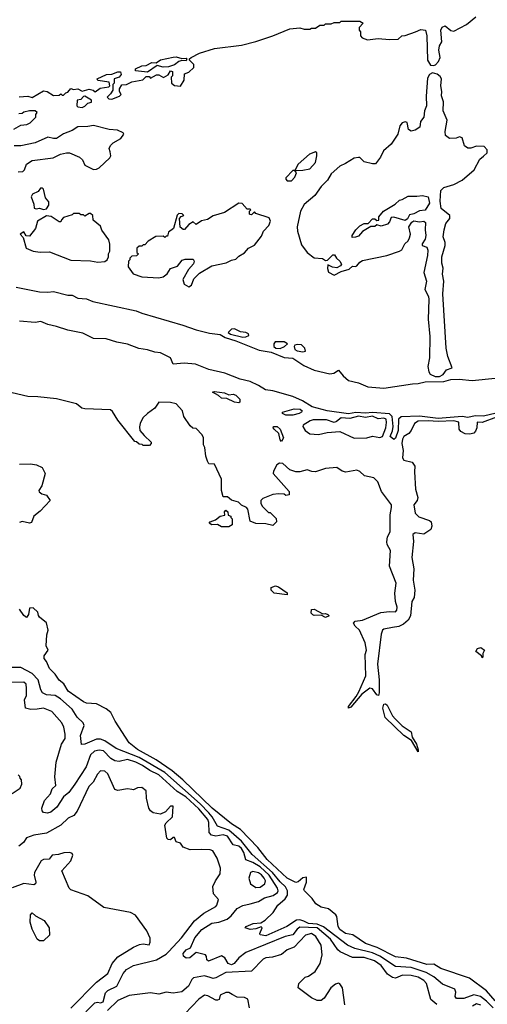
# Model space of a CAD drawing. Extents: x 2210602 to 2357277, y 510288 to 673808.
# Tile 243 of 256: x 2322247 to 2325531, y 547609 to 554519. Entities that reach past the tile are written whole.
import ezdxf

# ---------------------------------------------------------------- set-up
doc = ezdxf.new("R2010")
doc.units = 0

msp = doc.modelspace()

# ---------------------------------------------------------------- linework, layer by layer
at = {"layer": '0CON05XD'}
for points in [[(2322242.7, 553977.3), (2322305, 553982), (2322335, 553973.8), (2322415, 554020), (2322440, 554015), (2322485, 553986.7), (2322525, 553990), (2322535, 554000), (2322545, 553990), (2322555, 553990), (2322570, 554005), (2322585, 554010), (2322605, 554037.5), (2322625, 554030), (2322655, 554033.3), (2322685, 554017.5), (2322735, 554032), (2322763.8, 554023.8), (2322776.4, 554013.6), (2322811.2, 554038.8), (2322871.7, 554048.3), (2322880, 554055), (2322875, 554080), (2322795, 554092.5), (2322790, 554105), (2322856.1, 554133.9), (2322895, 554136.7), (2322937, 554153), (2322955, 554152.5), (2322958.8, 554135), (2322945, 554116.7), (2322910, 554105), (2322910, 554075), (2322900, 554065), (2322900, 554025), (2322885, 554000), (2322860, 553975), (2322873, 553963), (2322895, 553962.5), (2322946.7, 553983.3), (2322960, 553995), (2322947.5, 554015), (2322946.7, 554035), (2322965, 554062.5), (2322996.4, 554063.6), (2323035, 554083.3), (2323111.7, 554098.3), (2323135, 554120), (2323155, 554120), (2323165, 554110), (2323208.3, 554131.7), (2323225, 554132.5), (2323257, 554113), (2323288.3, 554131.7), (2323305, 554160), (2323320, 554155), (2323320, 554125), (2323310, 554115), (2323313, 554073), (2323335, 554057.5), (2323375, 554053.3), (2323402.5, 554095), (2323405, 554140), (2323435, 554150), (2323470, 554185), (2323470, 554205), (2323440, 554235), (2323440, 554245), (2323450, 554255), (2323510, 554285), (2323615, 554316.7), (2323805, 554340), (2323905, 554366.7), (2324025, 554406.7), (2324143.6, 554456.4), (2324215, 554462.5), (2324245, 554452.5), (2324285, 554452.5), (2324295, 554460), (2324325, 554460), (2324355, 554480), (2324385, 554480), (2324395, 554490), (2324435, 554490), (2324455, 554500), (2324495, 554500), (2324505, 554510), (2324635, 554510), (2324660, 554495), (2324630, 554465), (2324630, 554445), (2324640, 554435), (2324640, 554405), (2324651.7, 554391.7), (2324688.3, 554378.3), (2324765, 554386.7), (2324845, 554380), (2324905, 554382.5), (2324930, 554405), (2324955, 554407.5), (2325026.1, 554433.9), (2325065, 554450), (2325097, 554447), (2325105.4, 554405.4), (2325110, 554235), (2325131.4, 554201.4), (2325153.2, 554196.8), (2325168, 554202), (2325187.3, 554225), (2325200, 554255), (2325190, 554305), (2325194.7, 554335.3), (2325212, 554365), (2325203.3, 554445), (2325213.9, 554466.1), (2325235.5, 554475.5), (2325274.5, 554444.5), (2325295, 554439.4), (2325385, 554485.6), (2325450.7, 554539.3)], [(2323145, 554150), (2323060.7, 554160.7), (2323060, 554175), (2323103.6, 554196.4), (2323135, 554197.5), (2323175, 554220), (2323205, 554217.5), (2323235, 554238.8), (2323325, 554257.1), (2323345, 554259.2), (2323385, 554247.5), (2323415, 554250), (2323420, 554245), (2323415, 554230), (2323385, 554232.5), (2323363.6, 554226.4), (2323335, 554202.5), (2323291.7, 554188.3), (2323255, 554186.7), (2323213, 554197), (2323145, 554150)], [(2325164.5, 552014.5), (2325195, 552014.8), (2325220.2, 552029.8), (2325245, 552062.5), (2325284.2, 552075), (2325253, 552155), (2325242.9, 552215), (2325219, 552595), (2325226.6, 552685), (2325215.8, 552734.2), (2325221.1, 552775), (2325211.7, 552811.7), (2325210.3, 552855), (2325234.3, 552935), (2325234.2, 552955), (2325220.8, 552995), (2325227.5, 553045), (2325240.5, 553089.5), (2325266.7, 553125), (2325267.5, 553145), (2325206.7, 553195), (2325200, 553245), (2325205, 553320), (2325225, 553342.5), (2325295, 553363.3), (2325355, 553393.3), (2325437.5, 553465), (2325479.3, 553540.7), (2325505, 553562.5), (2325530, 553585), (2325530, 553605), (2325508.3, 553628.3), (2325455, 553632.5), (2325415, 553617.5), (2325395, 553617.5), (2325370, 553635), (2325355, 553690), (2325335, 553697.5), (2325311.7, 553688.3), (2325265, 553686.7), (2325236.4, 553706.4), (2325233.8, 553735), (2325250, 553815), (2325220.5, 553880.5), (2325223.6, 553943.6), (2325208, 553985), (2325211.4, 554015), (2325203.5, 554055), (2325208.5, 554105), (2325200.5, 554120.5), (2325178.1, 554138.1), (2325145, 554145.8), (2325124.8, 554135.2), (2325111.7, 554108.3), (2325102, 553982), (2325104, 553915), (2325090.7, 553879.3), (2325083.9, 553836.1), (2325062.5, 553805), (2325057.5, 553765), (2325025, 553743.8), (2324995, 553738), (2324978.3, 553748.3), (2324967.7, 553797.7), (2324955, 553803.3), (2324932.5, 553795), (2324917.5, 553775), (2324903.3, 553715), (2324855, 553646.7), (2324800.6, 553599.4), (2324781.2, 553555), (2324745, 553508.8), (2324725, 553506.7), (2324665, 553522.5), (2324635, 553552.5), (2324625, 553553.3), (2324595, 553546.7), (2324535, 553510.8), (2324495, 553490.8), (2324433.4, 553436.6), (2324407.4, 553392.6), (2324365, 553348.8), (2324318.8, 553285), (2324245, 553223.3), (2324218.8, 553175), (2324195.8, 553065), (2324197.1, 553035), (2324225, 552938.8), (2324265.8, 552885), (2324315, 552848), (2324373, 552843), (2324395, 552830), (2324408.3, 552831.7), (2324445, 552870), (2324458.3, 552868.3), (2324472.5, 552845), (2324496.2, 552825), (2324506.7, 552803.3), (2324499.3, 552790.7), (2324475, 552777.5), (2324443.6, 552783.6), (2324411.7, 552798.3), (2324407.5, 552772.5), (2324415, 552747.5), (2324455, 552726.7), (2324505, 552752.5), (2324561.7, 552768.3), (2324585, 552790), (2324605, 552787.5), (2324615, 552792.5), (2324635, 552816.7), (2324655, 552828.8), (2324825, 552864), (2324915, 552893.8), (2324930, 552905), (2324952.7, 552947.3), (2324975, 552967.5), (2324985, 552987.5), (2324991.2, 553015), (2324980, 553065), (2325000.7, 553099.3), (2325015, 553107.5), (2325055, 553101.2), (2325085, 553106.2), (2325096, 553095), (2325093.8, 553045), (2325100, 553005), (2325095, 552980), (2325073.3, 552946.7), (2325072.5, 552935), (2325105, 552923.3), (2325112.1, 552902.1), (2325110, 552865), (2325085.4, 552745), (2325102.9, 552685), (2325091.9, 552625), (2325116.7, 552576.7), (2325120.9, 552555), (2325116.4, 552416.4), (2325126.7, 552296.7), (2325124, 552145), (2325114.1, 552085), (2325119, 552049), (2325130.5, 552030.5), (2325164.5, 552014.5)], [(2322685, 553903.3), (2322705, 553912.5), (2322725, 553932.5), (2322750, 553940), (2322750, 553955), (2322705, 553982.5), (2322695, 553980), (2322675, 553960), (2322650, 553955), (2322647.5, 553915), (2322655, 553907.5), (2322685, 553903.3)], [(2322205, 553750), (2322255, 553780), (2322297, 553783), (2322320, 553795), (2322360, 553835), (2322360, 553855), (2322368.3, 553868.3), (2322355, 553880), (2322315, 553880), (2322275, 553870), (2322265, 553860), (2322241.7, 553858.3)], [(2322235, 553452.5), (2322268.8, 553455), (2322280, 553465), (2322293.8, 553505), (2322335, 553531.2), (2322481.2, 553548.8), (2322532.5, 553575), (2322575, 553585.6), (2322597.5, 553585), (2322667.5, 553555), (2322686.7, 553535), (2322705, 553497.5), (2322765, 553467.5), (2322785, 553470), (2322805, 553480), (2322880.5, 553549.5), (2322886.2, 553565), (2322881.2, 553591.2), (2322876.2, 553615), (2322883.9, 553636.1), (2322902.5, 553655), (2322956.7, 553685), (2322977.5, 553715), (2322972.5, 553725), (2322934, 553744), (2322875, 553748.8), (2322765, 553777.5), (2322725, 553768.8), (2322655, 553767.5), (2322615, 553740.8), (2322555, 553718), (2322505, 553685.4), (2322485, 553684.6), (2322444.5, 553695.5), (2322355, 553654.4), (2322255, 553634), (2322207, 553633)], [(2324180, 553460), (2324235, 553463.3), (2324285, 553473.3), (2324323, 553517), (2324333.3, 553565), (2324332.5, 553585), (2324325, 553592.5), (2324282.5, 553575), (2324203.3, 553505), (2324180, 553460)], [(2324155, 553387.5), (2324180, 553415), (2324187, 553433), (2324190, 553445), (2324180, 553460), (2324165, 553460), (2324115, 553410), (2324115, 553400), (2324125, 553387.5), (2324155, 553387.5)], [(2322415, 553186.7), (2322435, 553192.5), (2322451.7, 553218.3), (2322451.7, 553241.7), (2322428.3, 553268.3), (2322415, 553330), (2322407, 553337), (2322393, 553337), (2322376.1, 553313.9), (2322337.5, 553295), (2322326.7, 553275), (2322346.7, 553225), (2322347.5, 553197.5), (2322362, 553192), (2322385, 553196.7), (2322415, 553186.7)], [(2324581.7, 552991.7), (2324582.5, 553005), (2324607.5, 553045), (2324635, 553073.3), (2324665, 553090), (2324695, 553090), (2324725, 553122.5), (2324741.7, 553121.7), (2324755, 553110), (2324768.3, 553111.7), (2324770, 553135), (2324802.5, 553175), (2324882.5, 553225), (2324915, 553252.5), (2324933.3, 553256.7), (2324975, 553281.2), (2325035, 553280), (2325075, 553286.2), (2325116, 553275), (2325125, 553232.5), (2325095, 553182.5), (2325055, 553177.5), (2325015, 553156.7), (2324985, 553150), (2324969.3, 553120.7), (2324955, 553110), (2324875, 553132.5), (2324855, 553130), (2324845, 553100), (2324830, 553085), (2324785, 553070), (2324755, 553080), (2324741.7, 553068.3), (2324712.5, 553067.5), (2324655, 553033.3), (2324625, 553000), (2324605, 552992.5), (2324581.7, 552991.7)], [(2323435, 552644), (2323453.3, 552655), (2323469.3, 552700.7), (2323508.8, 552741.2), (2323595, 552791.2), (2323697, 552813), (2323735, 552832.5), (2323765, 552837.5), (2323785, 552860), (2323825, 552882.5), (2323853.3, 552915), (2323895, 552936.2), (2323945, 553000), (2323958.8, 553035), (2323996.2, 553075), (2324007.5, 553105), (2323998.3, 553128.3), (2323905, 553160), (2323895, 553170), (2323875, 553150), (2323865, 553152.5), (2323860, 553155), (2323860, 553175), (2323870, 553185), (2323865, 553190), (2323845, 553190), (2323809.5, 553229.5), (2323785, 553231.2), (2323685, 553166.7), (2323606.4, 553143.6), (2323565, 553116.7), (2323522.5, 553107.5), (2323485, 553082.5), (2323465, 553100), (2323435, 553082.5), (2323405, 553047.5), (2323395, 553047.5), (2323373, 553063), (2323370, 553125), (2323381.7, 553138.3), (2323400, 553145), (2323387, 553157), (2323365, 553160), (2323353, 553147), (2323327, 553053), (2323291.7, 553028.3), (2323285, 553000), (2323275, 553000), (2323265, 552990), (2323255, 553000), (2323203, 552997), (2323150, 552965), (2323125, 552940), (2323115, 552940), (2323105, 552930), (2323085, 552930), (2323070, 552915), (2323070, 552885), (2323080, 552875), (2323067, 552863), (2323035, 552860), (2323020, 552845), (2323020, 552835), (2323010, 552825), (2323007.5, 552785), (2323043.3, 552735), (2323105, 552714.4), (2323225, 552708), (2323255, 552713.8), (2323282.5, 552735), (2323307, 552773), (2323355, 552790), (2323387.7, 552832.3), (2323408.3, 552838.3), (2323465, 552837.5), (2323472.5, 552825), (2323466.7, 552805), (2323433.3, 552765), (2323393.3, 552695), (2323402.7, 552662.7), (2323435, 552644)], [(2322795, 552817.5), (2322845, 552822.5), (2322860, 552835), (2322870, 552855), (2322870, 552875), (2322880, 552895), (2322880, 552945), (2322872.5, 552975), (2322823, 553043), (2322815, 553070), (2322761.7, 553111.7), (2322760, 553145), (2322745, 553160), (2322735, 553160), (2322705, 553140), (2322695, 553150), (2322675, 553150), (2322665, 553160), (2322625, 553160), (2322615, 553150), (2322555, 553130), (2322540, 553115), (2322535, 553100), (2322525, 553100), (2322467, 553137), (2322435, 553142.5), (2322372.5, 553105), (2322357.5, 553055), (2322315, 553000), (2322291.7, 553001.7), (2322275, 553030), (2322250, 553015), (2322271.7, 552991.7), (2322293.3, 552915), (2322342.5, 552895), (2322391.2, 552888.8), (2322455, 552891.2), (2322605, 552830.6), (2322745, 552826.7), (2322795, 552817.5)], [(2322222.6, 552642.6), (2322385, 552610), (2322443.5, 552606.5), (2322485, 552611.3), (2322585, 552586.9), (2322615, 552586.9), (2322655, 552564.7), (2322715, 552559.4), (2322760.9, 552540.9), (2323065, 552476.8), (2323105, 552458.8), (2323393.1, 552375), (2323485, 552342.6), (2323579.2, 552319.2), (2323655, 552309), (2323688.9, 552288.9), (2323764.6, 552265), (2323929.1, 552199.1), (2324013.1, 552185), (2324105, 552147.8), (2324165, 552142.9), (2324242.7, 552092.7), (2324315, 552059.9), (2324425, 552033.3), (2324452.1, 552037.9), (2324485, 552060), (2324518.7, 552018.7), (2324556.1, 551986.1), (2324625, 551969.6), (2324692.8, 551942.8), (2324805, 551934.1), (2325005, 551963), (2325044.8, 551965.2), (2325095, 551978.2), (2325225, 551980), (2325275, 551993), (2325333, 551997), (2325425, 551987.6), (2325585, 552002.6)], [(2325592.2, 551757.8), (2325505, 551737.8), (2325445, 551738), (2325395, 551728.5), (2325355, 551734.2), (2325185, 551719.9), (2325055, 551736.3), (2324925, 551730.9), (2324908, 551715), (2324905.3, 551635), (2324885, 551582), (2324875, 551573.8), (2324849.6, 551595), (2324865.8, 551634.2), (2324870.3, 551665), (2324861.6, 551735), (2324843.3, 551753.3), (2324725, 551762.9), (2324675, 551758.1), (2324607.5, 551762.5), (2324555, 551754.2), (2324405, 551774.6), (2324301.8, 551801.8), (2324233.1, 551845), (2324165, 551875.7), (2324025.5, 551915.5), (2323972.6, 551922.6), (2323925, 551952.9), (2323865, 551978.9), (2323795, 551996.6), (2323688, 552038), (2323574.2, 552064.2), (2323482.2, 552102.2), (2323401.7, 552108.3), (2323325, 552101.1), (2323305.4, 552145), (2323235, 552181.6), (2323195, 552185.2), (2323145, 552202.7), (2323082.4, 552212.4), (2323005, 552242.4), (2322930, 552255), (2322855, 552279.3), (2322765, 552280.8), (2322689.5, 552319.5), (2322585, 552340.5), (2322505, 552366.9), (2322445, 552380.4), (2322395, 552400), (2322355, 552394.8), (2322245, 552403.6)], [(2323815, 552292), (2323835, 552293.8), (2323856.4, 552303.6), (2323852.5, 552315), (2323835, 552323.3), (2323797.7, 552327.7), (2323755, 552350), (2323735, 552348), (2323710, 552325), (2323726.7, 552313.3), (2323815, 552292)], [(2324075, 552212.7), (2324106.7, 552225), (2324127.5, 552245), (2324105, 552258), (2324041.7, 552258.3), (2324031.2, 552245), (2324031.4, 552225), (2324045, 552214.1), (2324075, 552212.7)], [(2324235, 552188.8), (2324255, 552192.5), (2324248.8, 552215), (2324225, 552236.7), (2324195, 552240.6), (2324180, 552235), (2324174.1, 552225.9), (2324180, 552205), (2324195, 552195.7), (2324235, 552188.8)], [(2325595, 551730.4), (2325495, 551691.5), (2325458.8, 551695), (2325457.5, 551655), (2325448.9, 551631.1), (2325435, 551618.2), (2325408.8, 551611.2), (2325375, 551613.4), (2325345, 551628.9), (2325333.7, 551645), (2325331.9, 551695), (2325295, 551703.4), (2325185, 551698.7), (2325115.2, 551704.8), (2325045, 551702.3), (2325019.5, 551685), (2324995.5, 551635), (2324978.6, 551615), (2324945.6, 551595), (2324935, 551576.2), (2324931.4, 551545), (2324939.4, 551495), (2324934.3, 551444.3), (2324945, 551428.5), (2325002.7, 551412.7), (2325022.9, 551385), (2325019.8, 551345), (2325027.4, 551225), (2325042.5, 551165), (2325037.5, 551145), (2325014.4, 551115), (2325023.1, 551055), (2325050.1, 551030.1), (2325124.6, 551004.6), (2325135.6, 550995), (2325141.5, 550965), (2325135, 550941.2), (2325085, 550907.5), (2325025, 550916.7), (2325007.5, 550905), (2325012, 550858), (2325001.1, 550745), (2325015.7, 550665.7), (2325011.1, 550585), (2325020.9, 550515), (2325016.2, 550463.8), (2325000, 550435), (2324991.2, 550335), (2324974.6, 550305.4), (2324943.3, 550276.7), (2324909.5, 550260.5), (2324865, 550253.1), (2324805, 550242.5), (2324795, 550233.8), (2324785, 550207.5), (2324758.6, 549995), (2324770.6, 549885), (2324771.4, 549795), (2324766, 549775), (2324755, 549781.2), (2324725, 549823.3), (2324705, 549828.8), (2324648.8, 549785), (2324573.3, 549695), (2324555, 549687.5), (2324555, 549700), (2324610.8, 549769.2), (2324628.9, 549801.1), (2324677.5, 549915), (2324673.6, 550063.6), (2324683.3, 550095), (2324672, 550145), (2324633.6, 550233.6), (2324602.3, 550262.3), (2324590, 550285), (2324602.7, 550297.3), (2324654.1, 550305.9), (2324782.1, 550357.9), (2324845, 550366.7), (2324885, 550362.9), (2324896.5, 550375), (2324897.5, 550395), (2324886.4, 550435), (2324882.2, 550495), (2324890.8, 550565), (2324844.3, 550685), (2324851.5, 550795), (2324827.9, 550835), (2324824.5, 550854.5), (2324830.9, 550889.1), (2324848.2, 550925), (2324847.8, 551045), (2324858.9, 551095), (2324857.3, 551115), (2324787.1, 551207.1), (2324761.2, 551275), (2324732.8, 551302.8), (2324668.4, 551318.4), (2324635, 551348.5), (2324615, 551357.3), (2324536.6, 551343.4), (2324511.1, 551351.1), (2324475, 551375.8), (2324395, 551368.9), (2324325, 551345.3), (2324297.6, 551347.6), (2324265, 551361.1), (2324215, 551345.8), (2324185, 551346.7), (2324145, 551360), (2324095, 551405.5), (2324072.1, 551407.9), (2324052.5, 551395), (2324028.3, 551351.7), (2324027.5, 551335), (2324138.3, 551208.3), (2324140, 551185), (2324115, 551180), (2324105, 551190), (2324065, 551192.5), (2324023.6, 551186.4), (2323955, 551160), (2323940, 551145), (2323940, 551125), (2323950, 551105), (2323995, 551060), (2324005, 551060), (2324048.3, 551018.3), (2324050, 550995), (2324025, 550970), (2323975, 550980), (2323905, 550982.5), (2323865, 551000), (2323848.8, 551085), (2323840, 551095), (2323805, 551112), (2323782.9, 551132.9), (2323735, 551147.1), (2323705, 551170), (2323675, 551170), (2323663.3, 551215), (2323663.3, 551295), (2323615, 551400), (2323575, 551402.5), (2323565, 551420), (2323553.3, 551455), (2323546.4, 551516.4), (2323537.5, 551535), (2323537.5, 551585), (2323527.5, 551605), (2323485, 551650), (2323463, 551653), (2323445, 551670), (2323400, 551735), (2323390, 551775), (2323345, 551823.8), (2323305, 551832.5), (2323225, 551835.7), (2323196.4, 551793.6), (2323143.6, 551756.4), (2323112.5, 551725), (2323092.5, 551685), (2323088.3, 551661.7), (2323090, 551635), (2323120.7, 551600.7), (2323170, 551555), (2323170, 551545), (2323158.3, 551531.7), (2323115, 551530), (2323107, 551537), (2323085, 551540), (2323067, 551557), (2323055, 551560), (2322935, 551707.5), (2322898.3, 551768.3), (2322885, 551780), (2322705, 551787.9), (2322683.4, 551793.4), (2322645, 551823.9), (2322505, 551857.3), (2322375, 551872.7), (2322305, 551873.9), (2322155, 551908.8)], [(2323785, 551830), (2323755, 551834.4), (2323701.2, 551861.2), (2323665, 551862.5), (2323642.3, 551882.3), (2323600, 551905), (2323615, 551910), (2323685, 551901.2), (2323715, 551886.7), (2323745, 551890), (2323763.9, 551883.9), (2323792.5, 551855), (2323792.5, 551835), (2323785, 551830)], [(2324115, 551742.9), (2324092.5, 551755), (2324092.5, 551765), (2324175, 551788.8), (2324215.6, 551785.6), (2324230, 551775), (2324226.2, 551765), (2324210, 551755), (2324165, 551744.5), (2324115, 551742.9)], [(2324595, 551583.3), (2324685, 551583.8), (2324725, 551595.8), (2324775, 551586), (2324795, 551593.3), (2324817.7, 551655), (2324822.9, 551692.9), (2324821.5, 551715), (2324805, 551723.6), (2324765, 551718.5), (2324725, 551736.7), (2324675, 551726.3), (2324625, 551736.5), (2324565, 551720.9), (2324505, 551724.1), (2324471.7, 551698.3), (2324455, 551693.1), (2324401.1, 551711.1), (2324308.9, 551711.1), (2324287.5, 551705), (2324237.1, 551672.9), (2324235.7, 551665), (2324252.2, 551635), (2324285, 551613.5), (2324345, 551608.8), (2324405, 551622.1), (2324495, 551629.6), (2324595, 551583.3)], [(2324085, 551560), (2324075, 551570), (2324067.5, 551615), (2324033.8, 551645), (2324026.7, 551655), (2324030, 551665), (2324055, 551663.8), (2324075.7, 551645.7), (2324098.8, 551585), (2324085, 551560)], [(2322245, 551400.4), (2322323.3, 551403.3), (2322364.5, 551395.5), (2322405, 551375.6), (2322424.8, 551335), (2322402.8, 551247.2), (2322381.2, 551215), (2322383.3, 551205), (2322402.3, 551192.3), (2322435, 551182.5), (2322460, 551145), (2322389.8, 551070.2), (2322346.7, 551035), (2322330.4, 550989.6), (2322315, 550984.6), (2322265, 550996.6), (2322245, 550991.4)], [(2323715, 550960), (2323665, 550960), (2323636.4, 550976.4), (2323595, 550973.8), (2323577.5, 550985), (2323584.3, 550995.7), (2323621.2, 551008.8), (2323654.3, 551035.7), (2323687.5, 551042.5), (2323684, 551065), (2323695, 551075.8), (2323707.5, 551065), (2323711.7, 551041.7), (2323730, 551035), (2323730, 551025), (2323740, 551015), (2323740, 550975), (2323715, 550960)], [(2324125, 550483.3), (2324035, 550494.2), (2324012, 550515), (2324012.5, 550535), (2324044, 550546), (2324065, 550538), (2324125, 550496.2), (2324125, 550483.3)], [(2325585, 547633.6), (2325524.2, 547704.2), (2325405, 547791.4), (2325205, 547859.4), (2325155, 547891.4), (2325105, 547888.5), (2324962.1, 547932.1), (2324885, 547943.1), (2324758, 548008), (2324675.3, 548035.3), (2324586.4, 548096.4), (2324535, 548105.6), (2324495, 548133.1), (2324482.5, 548155), (2324474, 548225), (2324467.6, 548237.6), (2324415, 548279.2), (2324365, 548291.4), (2324326.7, 548315), (2324301.7, 548351.7), (2324246.7, 548405), (2324242, 548415), (2324261.4, 548465), (2324260, 548500), (2324235, 548497.5), (2324202.1, 548467.9), (2324185, 548462.9), (2324125.7, 548495), (2323983.8, 548625), (2323919.6, 548709.6), (2323796.6, 548836.6), (2323735, 548875.6), (2323599.4, 548985), (2323392.2, 549185), (2323318.3, 549248.3), (2323205, 549324.6), (2323075, 549396.4), (2323015.8, 549445), (2322916.7, 549595), (2322886.1, 549656.1), (2322855, 549682.5), (2322785, 549716.7), (2322715, 549723.3), (2322695, 549731.2), (2322586.8, 549806.8), (2322557.4, 549857.4), (2322525, 549883.8), (2322495, 549926.7), (2322455, 549966.7), (2322434.2, 550014.2), (2322417.5, 550035), (2322417.5, 550055), (2322446.7, 550095), (2322432.5, 550125), (2322437, 550203), (2322447.5, 550235), (2322436.1, 550286.1), (2322387, 550327), (2322378.3, 550338.3), (2322375, 550360), (2322341.7, 550391.7), (2322315, 550390), (2322307.5, 550345), (2322295, 550322.5), (2322275, 550337.5), (2322245, 550381.2)], [(2324395, 550323.8), (2324365, 550340), (2324315, 550337.5), (2324305, 550342.5), (2324293.3, 550355), (2324295, 550380), (2324315, 550382.5), (2324375, 550350), (2324395, 550352.5), (2324410, 550345), (2324420, 550335), (2324395, 550323.8)], [(2325495, 550040), (2325490, 550055), (2325450, 550085), (2325462.5, 550105), (2325485, 550112.5), (2325510, 550095), (2325498.3, 550071.7), (2325500, 550045), (2325495, 550040)], [(2325570.8, 547585), (2325525, 547631.2), (2325482.7, 547662.7), (2325435, 547676.4), (2325365, 547648.6), (2325315, 547648.8), (2325304.1, 547664.1), (2325308.6, 547695), (2325302, 547715), (2325215, 547749.1), (2325155, 547802.3), (2325101.2, 547831.2), (2324996.4, 547866.4), (2324885, 547873.2), (2324775, 547946.1), (2324725, 547970.9), (2324600.1, 548000.1), (2324549.4, 548025), (2324381.4, 548151.4), (2324335, 548172), (2324275, 548174.8), (2324242, 548192), (2324215, 548202.5), (2324190.9, 548199.1), (2324122, 548155), (2323975, 548090.5), (2323936.4, 548096.4), (2323933.3, 548105), (2323950, 548145), (2323941.7, 548151.7), (2323905, 548138.8), (2323865, 548134), (2323830, 548145), (2323837.5, 548155), (2323887.5, 548175), (2323939.3, 548180.7), (2323970.9, 548199.1), (2324027, 548253), (2324060, 548305), (2324110.5, 548349.5), (2324126.9, 548375), (2324128.6, 548405), (2324112.8, 548432.8), (2324075, 548468.8), (2324023.1, 548533.1), (2323880.5, 548660.5), (2323805, 548754.3), (2323715, 548830.4), (2323635, 548857.9), (2323599.6, 548925), (2323575, 548952.8), (2323513.9, 549015), (2323265.1, 549235.1), (2323085, 549340.4), (2322925, 549403.8), (2322845, 549458.2), (2322815, 549470), (2322785, 549470), (2322705, 549434.2), (2322681.2, 549431.2), (2322672.7, 549495), (2322699.1, 549565), (2322692.2, 549585), (2322651.5, 549625), (2322615, 549679.1), (2322532.9, 549752.9), (2322495, 549775.5), (2322435, 549780), (2322407.5, 549795), (2322395.6, 549815), (2322375.6, 549885.6), (2322335, 549929.6), (2322255, 549972.2), (2322065, 549972.5)], [(2325176.6, 547606.6), (2325135, 547642.5), (2325103.1, 547755), (2325084.4, 547775), (2325045, 547800), (2324995, 547811.8), (2324935, 547812.9), (2324885, 547793.1), (2324865, 547796.9), (2324830.5, 547820.5), (2324785, 547881.8), (2324739.2, 547915), (2324665, 547938), (2324585, 547937.3), (2324497.9, 547977.9), (2324481.4, 547991.4), (2324428.7, 548065), (2324335, 548144.8), (2324215, 548150), (2324195.3, 548135), (2324165, 548096.2), (2324112, 548085), (2323835, 547973.5), (2323785.8, 547935), (2323754, 547895), (2323735, 547886.9), (2323712, 547895), (2323686.7, 547935), (2323665, 547948), (2323571.7, 547911.7), (2323560, 547920), (2323558.8, 547945), (2323552.5, 547955), (2323485, 547972.5), (2323442.5, 547935), (2323415, 547932.5), (2323396.4, 547946.4), (2323394, 547965), (2323415, 547990.8), (2323446.7, 548005), (2323476.7, 548075), (2323526.9, 548133.1), (2323595, 548177.5), (2323645, 548184.5), (2323703.4, 548206.6), (2323730.9, 548229.1), (2323775, 548280.5), (2323815, 548301.5), (2323865, 548314.4), (2323925, 548330.6), (2323965, 548357.1), (2324027, 548373), (2324056.5, 548393.5), (2324061.2, 548405), (2324057.6, 548425), (2323999.6, 548515), (2323935, 548574.1), (2323885, 548603.9), (2323833.8, 548623.8), (2323820.8, 548675), (2323805, 548703.1), (2323785, 548718.2), (2323745, 548728.9), (2323705, 548788.7), (2323675, 548799.3), (2323625, 548788.5), (2323592.9, 548795), (2323578.2, 548815), (2323575.3, 548885), (2323568.3, 548905), (2323505, 548980.7), (2323413.5, 549065), (2323351.9, 549101.9), (2323225, 549218.8), (2323159.9, 549249.9), (2323110, 549285), (2323061.5, 549308.5), (2323005, 549326.9), (2322945, 549313.8), (2322915, 549318.5), (2322886.9, 549335), (2322835, 549388.9), (2322805, 549392.5), (2322772.5, 549385), (2322745, 549359.2), (2322714.4, 549275), (2322635, 549154), (2322590.8, 549095), (2322554.2, 549065), (2322507.8, 548992.2), (2322465, 548957.5), (2322441.2, 548951.2), (2322415, 548954.3), (2322405.7, 548965.7), (2322402.9, 548985), (2322421.1, 549038.9), (2322462, 549085), (2322475, 549121.2), (2322500, 549145), (2322494.4, 549205), (2322502.3, 549307.7), (2322541.2, 549435), (2322566, 549475), (2322566, 549505), (2322556.2, 549555), (2322543.3, 549585), (2322473.2, 549663.2), (2322415, 549687.5), (2322369.7, 549680.3), (2322325, 549678.6), (2322287.5, 549687.5), (2322281.2, 549745), (2322294.3, 549775.7), (2322295.6, 549825.6), (2322292, 549855), (2322275, 549870), (2322185, 549866.7)], [(2325045, 549380), (2324999.5, 549459.5), (2324945.6, 549495), (2324812.3, 549622.3), (2324797.7, 549687.7), (2324805, 549715.7), (2324815, 549717.1), (2324827.2, 549707.2), (2324864.5, 549634.5), (2324882.7, 549612.7), (2324933.2, 549563.2), (2324995, 549521.2), (2325003.1, 549483.1), (2325033.3, 549435), (2325046.2, 549395), (2325045, 549380)], [(2322195, 549087.5), (2322250, 549125), (2322262.5, 549155), (2322260, 549185), (2322250, 549195), (2322248.3, 549208.3), (2322235, 549220)], [(2322711.1, 547555), (2322775, 547618.1), (2322794, 547624), (2322815, 547619.2), (2322833.9, 547626.1), (2322850, 547690), (2322866, 547705), (2322928.1, 547735), (2322974.4, 547825), (2322998, 547852), (2323045, 547880), (2323208.1, 547921.9), (2323275, 547960.9), (2323295, 547980.5), (2323383.5, 548075), (2323474.3, 548195.7), (2323540.9, 548249.1), (2323623.3, 548295), (2323631.2, 548305), (2323642.5, 548345), (2323608.8, 548385), (2323604, 548435), (2323621.2, 548475), (2323653.8, 548525), (2323658, 548565), (2323634.2, 548634.2), (2323602.5, 548685), (2323585, 548692), (2323525, 548696), (2323443.9, 548693.9), (2323395, 548712.5), (2323375, 548740), (2323345, 548750), (2323335, 548780), (2323325, 548780), (2323305, 548762.5), (2323290, 548765), (2323280, 548775), (2323266.2, 548865), (2323275, 548883.3), (2323320, 548925), (2323325, 549000), (2323305, 549000), (2323270, 548960), (2323235, 548943.3), (2323185, 548952), (2323165, 548966.7), (2323153.8, 548985), (2323136.7, 549055), (2323135, 549107.5), (2323105, 549130), (2323075, 549128.8), (2323045, 549113.8), (2323033.3, 549116.7), (2323005, 549120), (2322935, 549108.8), (2322915.8, 549115.8), (2322865, 549226), (2322845, 549245.8), (2322815, 549247.1), (2322793.1, 549225), (2322763, 549167), (2322733.3, 549136.7), (2322650.8, 548965), (2322626.2, 548935), (2322586.2, 548915), (2322535, 548865.7), (2322435, 548810), (2322345, 548796.2), (2322295, 548776.2), (2322274, 548745), (2322240.9, 548719.1)], [(2322605, 547582.2), (2322786.2, 547763.8), (2322865, 547826), (2322895.8, 547895), (2322935, 547942.5), (2323045, 548010.8), (2323089.3, 548029.3), (2323115, 548032.5), (2323155, 548026.2), (2323164.2, 548045), (2323163.8, 548073.8), (2323140, 548125), (2323061.2, 548235), (2323025, 548253.3), (2322838.3, 548288.3), (2322725, 548369.2), (2322605, 548413.3), (2322593.9, 548423.9), (2322543.3, 548545), (2322606.2, 548615), (2322618.8, 548655), (2322615, 548667.5), (2322600, 548675), (2322557, 548673), (2322519.3, 548660.7), (2322475, 548656.2), (2322452.7, 548627.3), (2322415, 548624), (2322396.7, 548615), (2322350, 548535), (2322348, 548515), (2322360, 548465), (2322356.7, 548453.3), (2322345, 548447.5), (2322275, 548456.7), (2322195, 548426.7)], [(2323905, 548428), (2323935, 548430.6), (2323969.2, 548455), (2323972.2, 548475), (2323963.3, 548495), (2323945, 548518.2), (2323925, 548531.8), (2323885, 548541.4), (2323866.7, 548535), (2323856, 548495), (2323868.8, 548455), (2323905, 548428)], [(2322415, 548054.2), (2322385, 548054.3), (2322368.8, 548065), (2322334.4, 548135), (2322320, 548185), (2322323.6, 548236.4), (2322335, 548250), (2322358.8, 548228.8), (2322417.7, 548197.7), (2322453.8, 548145), (2322455.6, 548094.4), (2322415, 548054.2)], [(2324529.2, 547605), (2324514, 547725), (2324495, 547753.3), (2324485, 547756.2), (2324465, 547750), (2324432.5, 547725), (2324385, 547652.5), (2324363.6, 547636.4), (2324335, 547636.2), (2324295, 547654), (2324202.5, 547725), (2324207.5, 547755), (2324251.7, 547798.3), (2324275, 547806.7), (2324322, 547838), (2324357.5, 547895), (2324370.8, 547955), (2324364, 548025), (2324325.7, 548085), (2324295, 548105.7), (2324255, 548093.3), (2324175, 548010.6), (2324125, 547990.8), (2324085, 547958.8), (2324021.2, 547938.8), (2323975, 547934.3), (2323956.2, 547925), (2323875, 547840.8), (2323695, 547831.2), (2323625, 547794.7), (2323605, 547790.3), (2323584.2, 547795.8), (2323545, 547809.2), (2323468, 547795), (2323455, 547782), (2323432, 547735), (2323385, 547696), (2323325, 547688), (2323275, 547693.8), (2323225, 547680), (2323165, 547690), (2323015, 547671.2), (2322935, 547634.5), (2322864.2, 547565)], [(2323860, 547585), (2323850, 547645), (2323826.4, 547656.4), (2323775, 547660), (2323738, 547678), (2323715, 547692.5), (2323695, 547692.5), (2323655, 547672.5), (2323647, 547643), (2323635, 547637.5), (2323625, 547637.5), (2323568.7, 547668.7), (2323545, 547672.5), (2323506, 547645), (2323407.3, 547542.7)], [(2325485, 547603.8), (2325455, 547611.8), (2325425.6, 547595)]]:
    msp.add_lwpolyline(points, dxfattribs=at)

doc.saveas('drawing.dxf')
